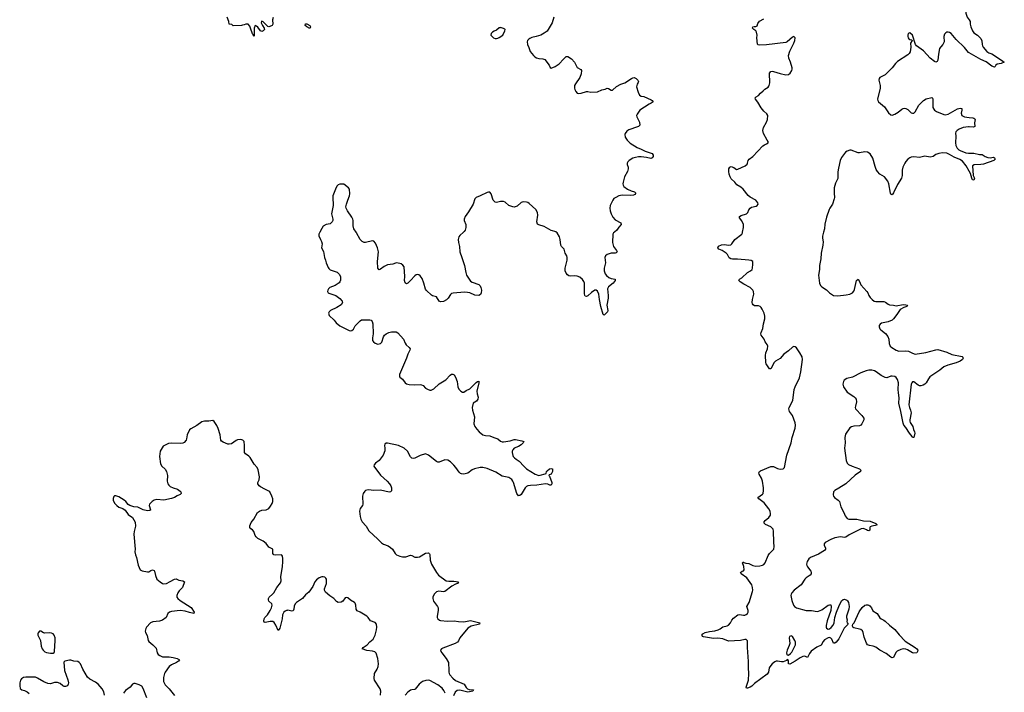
# Model space of a CAD drawing. Header units: inches. Extents: x 2143843 to 2212570, y 881249 to 1017455.
# Tile 38 of 54: x 2176078 to 2190515, y 953253 to 963115. Entities that reach past the tile are written whole.
import ezdxf

# ---------------------------------------------------------------- set-up
doc = ezdxf.new("R2010")
doc.units = ezdxf.units.IN
doc.header["$MEASUREMENT"] = 0
for name, color, linetype in [('C1975', 7, 'Continuous'), ('C1976', 7, 'Continuous'), ('C1985', 7, 'Continuous'), ('C1986', 7, 'Continuous'), ('C1996', 7, 'Continuous')]:
    doc.layers.add(name, color=color, linetype=linetype)

msp = doc.modelspace()

# ---------------------------------------------------------------- linework, layer by layer
at = {"layer": 'C1975', "color": 6, "elevation": 400}
for points in [[(2180000, 954454), (2179990, 954453), (2179970, 954443), (2179950, 954426), (2179932, 954390), (2179928, 954330), (2179919, 954290), (2179890, 954195), (2179870, 954159), (2179835, 954235), (2179810, 954275), (2179790, 954290), (2179750, 954290), (2179676, 954276), (2179662, 954282), (2179657, 954297), (2179662, 954330), (2179673, 954350), (2179710, 954390), (2179751, 954450), (2179770, 954490), (2179780, 954530), (2179774, 954550), (2179731, 954591), (2179724, 954610), (2179724, 954630), (2179736, 954650), (2179785, 954690), (2179802, 954710), (2179850, 954791), (2179900, 954860), (2179910, 954885), (2179907, 954950), (2179931, 955090), (2179937, 955170), (2179935, 955215), (2179930, 955250), (2179922, 955262), (2179910, 955269), (2179830, 955264), (2179806, 955270), (2179790, 955290), (2179790, 955353), (2179750, 955370), (2179730, 955383), (2179693, 955433), (2179648, 955470), (2179570, 955510), (2179543, 955530), (2179531, 955550), (2179510, 955610), (2179490, 955635), (2179467, 955650), (2179452, 955670), (2179452, 955692), (2179470, 955743), (2179510, 955792), (2179565, 955890), (2179593, 955910), (2179630, 955921), (2179694, 955930), (2179730, 955950), (2179757, 955983), (2179779, 956021), (2179789, 956050), (2179790, 956090), (2179777, 956130), (2179747, 956190), (2179730, 956204), (2179670, 956230), (2179610, 956263), (2179590, 956280), (2179572, 956310), (2179572, 956330), (2179588, 956370), (2179594, 956410), (2179575, 956515), (2179558, 956550), (2179516, 956596), (2179455, 956695), (2179436, 956716), (2179390, 956750), (2179376, 956770), (2179376, 956870), (2179368, 956928), (2179360, 956940), (2179349, 956950), (2179319, 956959), (2179270, 956954), (2179250, 956946), (2179182, 956898), (2179150, 956890), (2179130, 956892), (2179060, 956920), (2179035, 956935), (2179026, 956950), (2179016, 957030), (2178990, 957121), (2178970, 957167), (2178930, 957225), (2178910, 957237), (2178850, 957230), (2178790, 957230), (2178750, 957220), (2178675, 957165), (2178585, 957115), (2178570, 957103), (2178536, 957030), (2178526, 956970), (2178518, 956950), (2178490, 956917), (2178470, 956908), (2178430, 956899), (2178310, 956908), (2178261, 956899), (2178180, 956860), (2178138, 956790), (2178128, 956710), (2178144, 956604), (2178162, 956570), (2178210, 956523), (2178230, 956490), (2178244, 956430), (2178242, 956350), (2178252, 956310), (2178264, 956290), (2178284, 956270), (2178330, 956250), (2178390, 956232), (2178430, 956204), (2178442, 956190), (2178445, 956170), (2178430, 956152), (2178387, 956133), (2178350, 956110), (2178305, 956095), (2178190, 956071), (2178090, 956079), (2178050, 956072), (2178019, 956050), (2177981, 956010), (2177977, 955990), (2177997, 955930), (2177995, 955925), (2177983, 955917), (2177950, 955913), (2177887, 955927), (2177810, 955965), (2177750, 955972), (2177693, 955993), (2177668, 956008), (2177632, 956050), (2177609, 956070), (2177530, 956118), (2177488, 956132), (2177470, 956132), (2177458, 956122), (2177447, 956093), (2177449, 956070), (2177470, 956025), (2177502, 955990), (2177530, 955968), (2177590, 955947), (2177624, 955924), (2177670, 955861), (2177730, 955818), (2177770, 955745), (2177778, 955690), (2177756, 955610), (2177750, 955570), (2177770, 955350), (2177768, 955310), (2177776, 955270), (2177793, 955230), (2177817, 955117), (2177844, 955050), (2177872, 955032), (2177950, 955020), (2177970, 955020), (2178000, 955040), (2178027, 955047), (2178050, 955039), (2178056, 955030), (2178070, 954964), (2178090, 954912), (2178136, 954870), (2178170, 954849), (2178190, 954844), (2178230, 954849), (2178285, 954875), (2178350, 954912), (2178370, 954914), (2178410, 954895), (2178469, 954889), (2178496, 954870), (2178467, 954790), (2178418, 954742), (2178396, 954710), (2178382, 954670), (2178384, 954650), (2178396, 954630), (2178430, 954598), (2178590, 954494), (2178636, 954430), (2178633, 954410), (2178570, 954421), (2178504, 954444), (2178430, 954452), (2178305, 954435), (2178274, 954426), (2178250, 954410), (2178226, 954350), (2178170, 954312), (2178130, 954295), (2178030, 954285), (2177995, 954270), (2177936, 954210), (2177926, 954190), (2177919, 954150), (2177923, 954130), (2177946, 954086), (2177963, 954010), (2177970, 953999), (2178030, 953950), (2178078, 953898), (2178096, 953830), (2178110, 953805), (2178131, 953790), (2178170, 953775), (2178210, 953771), (2178270, 953773), (2178330, 953765), (2178387, 953750), (2178419, 953730), (2178405, 953710), (2178379, 953690), (2178306, 953654), (2178270, 953630), (2178210, 953550), (2178201, 953530), (2178189, 953470), (2178188, 953410), (2178194, 953390), (2178210, 953363), (2178270, 953306), (2178350, 953205)], [(2177322, 953210), (2177310, 953258), (2177286, 953306), (2177230, 953370), (2177190, 953400), (2177105, 953445), (2177070, 953474), (2177004, 953590), (2176970, 953669), (2176951, 953691), (2176930, 953702), (2176870, 953707), (2176830, 953722), (2176810, 953724), (2176742, 953710), (2176727, 953693), (2176737, 953570), (2176785, 953435), (2176794, 953390), (2176790, 953370), (2176779, 953350), (2176750, 953336), (2176730, 953340), (2176710, 953350), (2176670, 953381), (2176630, 953398), (2176590, 953395), (2176530, 953377), (2176490, 953384), (2176430, 953407), (2176341, 953461), (2176310, 953474), (2176170, 953474), (2176132, 953468), (2176119, 953461), (2176104, 953450), (2176092, 953430), (2176080, 953390), (2176078, 953350), (2176086, 953310), (2176107, 953290), (2176150, 953279), (2176190, 953260), (2176215, 953235)], [(2177941, 953170), (2177890, 953310), (2177870, 953343), (2177830, 953364), (2177770, 953380), (2177750, 953382), (2177730, 953372), (2177697, 953330), (2177630, 953278), (2177600, 953240)]]:
    msp.add_lwpolyline(points, dxfattribs=at)
msp.add_lwpolyline([(2176390, 954150), (2176370, 954148), (2176350, 954127), (2176344, 954110), (2176344, 954090), (2176385, 954010), (2176395, 953930), (2176408, 953890), (2176420, 953870), (2176445, 953845), (2176470, 953834), (2176530, 953825), (2176570, 953827), (2176583, 953837), (2176590, 953850), (2176600, 954010), (2176598, 954050), (2176585, 954090), (2176570, 954110), (2176542, 954122), (2176510, 954127), (2176442, 954122), (2176427, 954127)], close=True, dxfattribs=at)
at = {"layer": 'C1976', "color": 6, "elevation": 300}
msp.add_lwpolyline([(2179795, 963145), (2179787, 963113), (2179790, 963050), (2179782, 963030), (2179770, 963024), (2179730, 963010), (2179715, 963015), (2179650, 963082), (2179630, 963095), (2179622, 963090), (2179621, 963070), (2179639, 963030), (2179664, 962990), (2179667, 962970), (2179650, 962950), (2179630, 962941), (2179610, 962949), (2179570, 963004), (2179550, 963022), (2179530, 963028), (2179515, 962990), (2179515, 962885), (2179510, 962869), (2179499, 962899), (2179490, 962908), (2179464, 962990), (2179450, 963018), (2179427, 963047), (2179393, 963047), (2179370, 963038), (2179344, 963036), (2179330, 963028), (2179210, 963026), (2179190, 963046), (2179147, 963047), (2179146, 963090), (2179118, 963150)], dxfattribs=at)
at = {"layer": 'C1985', "color": 6, "elevation": 400}
for points in [[(2180479, 960000), (2180464, 959970), (2180464, 959944), (2180487, 959890), (2180504, 959864), (2180513, 959830), (2180504, 959770), (2180534, 959714), (2180547, 959630), (2180562, 959590), (2180571, 959550), (2180601, 959481), (2180610, 959466), (2180630, 959447), (2180731, 959411), (2180764, 959384), (2180782, 959350), (2180783, 959297), (2180772, 959270), (2180762, 959258), (2180750, 959246), (2180702, 959218), (2180626, 959190), (2180607, 959170), (2180596, 959150), (2180593, 959130), (2180601, 959110), (2180610, 959104), (2180711, 959070), (2180770, 959028), (2180807, 958990), (2180811, 958970), (2180790, 958936), (2180730, 958894), (2180636, 958850), (2180616, 958830), (2180605, 958810), (2180618, 958778), (2180690, 958707), (2180718, 958670), (2180770, 958625), (2180910, 958558), (2180930, 958553), (2180950, 958558), (2180970, 958579), (2180996, 958624), (2181014, 958646), (2181070, 958699), (2181090, 958712), (2181110, 958716), (2181150, 958712), (2181210, 958715), (2181230, 958708), (2181248, 958688), (2181254, 958654), (2181262, 958510), (2181249, 958450), (2181253, 958413), (2181266, 958390), (2181290, 958370), (2181330, 958358), (2181350, 958360), (2181370, 958368), (2181390, 958387), (2181414, 958466), (2181429, 958491), (2181450, 958510), (2181490, 958530), (2181530, 958540), (2181598, 958538), (2181624, 958524), (2181705, 958430), (2181729, 958370), (2181746, 958346), (2181791, 958310), (2181802, 958290), (2181800, 958270), (2181770, 958212), (2181749, 958150), (2181646, 957910), (2181646, 957886), (2181652, 957872), (2181690, 957844), (2181728, 957788), (2181750, 957776), (2181790, 957767), (2181870, 957762), (2181950, 957766), (2181970, 957763), (2181992, 957752), (2182030, 957712), (2182055, 957695), (2182090, 957683), (2182110, 957685), (2182150, 957704), (2182230, 957774), (2182327, 957833), (2182390, 957901), (2182410, 957915), (2182430, 957919), (2182450, 957909), (2182470, 957873), (2182490, 957810), (2182504, 957730), (2182517, 957697), (2182546, 957666), (2182570, 957655), (2182590, 957654), (2182624, 957676), (2182679, 957701), (2182770, 957796), (2182790, 957812), (2182810, 957816), (2182812, 957792), (2182782, 957670), (2182784, 957630), (2182800, 957580), (2182796, 957550), (2182778, 957522), (2182725, 957490), (2182713, 957430), (2182716, 957390), (2182745, 957290), (2182735, 957190), (2182751, 957151), (2182782, 957110), (2182817, 957070), (2182870, 957030), (2182910, 957018), (2182970, 957013), (2183030, 956987), (2183090, 956970), (2183130, 956937), (2183150, 956927), (2183170, 956926), (2183270, 956941), (2183330, 956960), (2183350, 956960), (2183441, 956941), (2183471, 956930), (2183462, 956910), (2183430, 956882), (2183390, 956858), (2183330, 956834), (2183307, 956810), (2183300, 956790), (2183300, 956770), (2183307, 956727), (2183315, 956710), (2183331, 956691), (2183356, 956670), (2183403, 956643), (2183470, 956566), (2183508, 956530), (2183637, 956450), (2183690, 956433), (2183710, 956434), (2183785, 956455), (2183797, 956463), (2183802, 956490), (2183810, 956500), (2183846, 956530), (2183870, 956536), (2183889, 956529), (2183889, 956490), (2183882, 956470), (2183870, 956453), (2183841, 956439), (2183838, 956430), (2183844, 956424), (2183879, 956330), (2183881, 956310), (2183870, 956291), (2183850, 956289), (2183822, 956302), (2183787, 956307), (2183659, 956290), (2183570, 956286), (2183530, 956279), (2183510, 956270), (2183488, 956252), (2183430, 956153), (2183410, 956137), (2183390, 956135), (2183367, 956167), (2183320, 956330), (2183311, 956350), (2183292, 956372), (2183250, 956400), (2183150, 956421), (2183059, 956479), (2182934, 956534), (2182869, 956551), (2182832, 956548), (2182745, 956530), (2182710, 956516), (2182650, 956466), (2182592, 956452), (2182555, 956455), (2182541, 956461), (2182520, 956480), (2182474, 956550), (2182444, 956584), (2182393, 956630), (2182354, 956654), (2182310, 956659), (2182230, 956629), (2182208, 956628), (2182190, 956636), (2182070, 956729), (2182030, 956747), (2181950, 956725), (2181870, 956687), (2181850, 956683), (2181830, 956686), (2181807, 956707), (2181762, 956790), (2181717, 956830), (2181630, 956873), (2181470, 956908), (2181450, 956905), (2181430, 956890), (2181426, 956870), (2181433, 956830), (2181431, 956791), (2181409, 956731), (2181350, 956651), (2181293, 956610), (2181273, 956590), (2181270, 956570), (2181370, 956435), (2181466, 956350), (2181502, 956310), (2181520, 956280), (2181530, 956250), (2181532, 956208), (2181517, 956190), (2181494, 956186), (2181370, 956216), (2181270, 956210), (2181190, 956219), (2181170, 956217), (2181150, 956211), (2181138, 956202), (2181116, 956170), (2181106, 956130), (2181109, 956010), (2181104, 955990), (2181070, 955947), (2181060, 955910), (2181069, 955829), (2181080, 955790), (2181101, 955750), (2181156, 955690), (2181199, 955619), (2181330, 955500), (2181382, 955442), (2181410, 955424), (2181479, 955399), (2181517, 955377), (2181544, 955350), (2181582, 955290), (2181605, 955270), (2181650, 955251), (2181690, 955240), (2181740, 955240), (2181810, 955264), (2181830, 955259), (2181870, 955232), (2181910, 955232), (2181939, 955241), (2182030, 955295), (2182070, 955298), (2182085, 955285), (2182090, 955271), (2182096, 955190), (2182115, 955130), (2182187, 955010), (2182220, 954970), (2182330, 954886), (2182370, 954880), (2182443, 954883), (2182514, 954870), (2182498, 954850), (2182470, 954840), (2182416, 954810), (2182310, 954733), (2182290, 954728), (2182225, 954735), (2182190, 954726), (2182155, 954690), (2182137, 954650), (2182134, 954630), (2182145, 954590), (2182206, 954510), (2182215, 954490), (2182216, 954450), (2182200, 954370), (2182199, 954350), (2182208, 954330), (2182231, 954311), (2182250, 954305), (2182350, 954298), (2182450, 954299), (2182510, 954289), (2182590, 954287), (2182690, 954304), (2182825, 954270), (2182822, 954250), (2182699, 954221), (2182648, 954192), (2182533, 954050), (2182513, 954007), (2182499, 953990), (2182462, 953970), (2182281, 953899), (2182264, 953890), (2182250, 953870), (2182254, 953850), (2182266, 953830), (2182332, 953750), (2182366, 953690), (2182365, 953650), (2182372, 953610), (2182370, 953550), (2182374, 953530), (2182384, 953510), (2182430, 953460), (2182468, 953428), (2182594, 953374), (2182622, 953322), (2182643, 953303), (2182670, 953295), (2182731, 953290), (2182722, 953270), (2182650, 953255), (2182530, 953285), (2182490, 953277), (2182463, 953257), (2182438, 953202)], [(2182585, 960000), (2182530, 959948), (2182519, 959930), (2182508, 959890), (2182510, 959850), (2182529, 959790), (2182532, 959710), (2182563, 959630), (2182600, 959510), (2182618, 959410), (2182630, 959370), (2182690, 959282), (2182710, 959267), (2182811, 959230), (2182830, 959211), (2182839, 959190), (2182848, 959150), (2182846, 959110), (2182835, 959085), (2182810, 959073), (2182750, 959076), (2182678, 959110), (2182643, 959117), (2182601, 959119), (2182434, 959106), (2182410, 959099), (2182393, 959087), (2182360, 959030), (2182335, 959005), (2182290, 958982), (2182250, 958980), (2182230, 958990), (2182191, 959051), (2182130, 959068), (2182116, 959076), (2182042, 959142), (2182030, 959165), (2182006, 959250), (2181979, 959319), (2181950, 959360), (2181930, 959374), (2181910, 959380), (2181890, 959374), (2181870, 959359), (2181810, 959290), (2181770, 959251), (2181750, 959242), (2181737, 959250), (2181730, 959258), (2181722, 959290), (2181725, 959350), (2181714, 959490), (2181697, 959517), (2181670, 959535), (2181610, 959550), (2181590, 959547), (2181549, 959531), (2181470, 959521), (2181423, 959497), (2181370, 959455), (2181350, 959447), (2181345, 959450), (2181331, 959471), (2181324, 959570), (2181339, 959710), (2181325, 959770), (2181297, 959837), (2181270, 959867), (2181250, 959874), (2181150, 959846), (2181128, 959848), (2181100, 959860), (2181070, 959892), (2181018, 959990), (2181011, 960000)], [(2184799, 960000), (2184787, 959990), (2184774, 959970), (2184772, 959850), (2184779, 959810), (2184787, 959790), (2184830, 959730), (2184839, 959710), (2184825, 959695), (2184809, 959691), (2184750, 959690), (2184690, 959674), (2184666, 959654), (2184657, 959630), (2184666, 959550), (2184650, 959470), (2184648, 959430), (2184662, 959390), (2184683, 959363), (2184715, 959335), (2184750, 959320), (2184808, 959310), (2184811, 959291), (2184782, 959250), (2184710, 959200), (2184695, 959170), (2184705, 959070), (2184705, 959030), (2184687, 958930), (2184703, 958850), (2184695, 958830), (2184650, 958782), (2184632, 958792), (2184599, 958910), (2184579, 959010), (2184569, 959089), (2184550, 959133), (2184530, 959148), (2184510, 959150), (2184463, 959117), (2184410, 959064), (2184390, 959057), (2184370, 959062), (2184364, 959070), (2184358, 959098), (2184361, 959190), (2184357, 959250), (2184350, 959274), (2184330, 959304), (2184290, 959340), (2184253, 959353), (2184210, 959359), (2184150, 959354), (2184130, 959359), (2184110, 959374), (2184090, 959400), (2184076, 959430), (2184074, 959470), (2184103, 959590), (2184103, 959630), (2184098, 959650), (2184077, 959690), (2184062, 959750), (2184022, 959790), (2184011, 959810), (2184003, 959890), (2183992, 959930), (2183958, 959990), (2183944, 960000)], [(2187864, 960000), (2187850, 959942), (2187849, 959910), (2187857, 959857), (2187855, 959810), (2187828, 959692), (2187823, 959610), (2187807, 959510), (2187805, 959450), (2187792, 959370), (2187803, 959250), (2187819, 959219), (2187840, 959200), (2187910, 959154), (2187950, 959109), (2188010, 959073), (2188073, 959067), (2188198, 959082), (2188249, 959091), (2188290, 959112), (2188308, 959132), (2188320, 959160), (2188349, 959290), (2188370, 959308), (2188390, 959276), (2188409, 959229), (2188499, 959130), (2188513, 959110), (2188529, 959069), (2188550, 959040), (2188576, 959010), (2188608, 958990), (2188630, 958984), (2188750, 958983), (2188775, 958975), (2188810, 958945), (2188830, 958936), (2188890, 958930), (2188930, 958920), (2189030, 958938), (2189070, 958936), (2189095, 958930), (2189084, 958910), (2189043, 958897), (2188990, 958864), (2188940, 958790), (2188890, 958730), (2188869, 958711), (2188810, 958683), (2188716, 958664), (2188694, 958650), (2188681, 958630), (2188679, 958610), (2188690, 958584), (2188706, 958566), (2188775, 958515), (2188809, 958470), (2188821, 958430), (2188828, 958368), (2188843, 958330), (2188866, 958310), (2188929, 958270), (2188970, 958256), (2189070, 958260), (2189110, 958255), (2189170, 958224), (2189210, 958212), (2189364, 958236), (2189510, 958275), (2189538, 958278), (2189670, 958240), (2189747, 958207), (2189895, 958175), (2189908, 958168), (2189914, 958150), (2189902, 958130), (2189870, 958106), (2189810, 958084), (2189686, 958050), (2189630, 958027), (2189570, 957976), (2189424, 957876), (2189402, 957850), (2189368, 957792), (2189348, 957772), (2189323, 957757), (2189290, 957747), (2189270, 957747), (2189250, 957754), (2189190, 957803), (2189170, 957805), (2189157, 957790), (2189150, 957770), (2189116, 957470), (2189125, 957430), (2189140, 957390), (2189147, 957350), (2189129, 957250), (2189129, 957230), (2189136, 957210), (2189174, 957150), (2189185, 957105), (2189200, 957070), (2189203, 957050), (2189191, 957010), (2189190, 956987), (2189170, 956987), (2189165, 957005), (2189124, 957050), (2189073, 957133), (2189044, 957170), (2189030, 957197), (2189000, 957370), (2188969, 957490), (2188975, 957570), (2188962, 957642), (2188958, 957690), (2188964, 957790), (2188950, 957837), (2188928, 957868), (2188910, 957883), (2188870, 957889), (2188850, 957886), (2188790, 957865), (2188770, 957870), (2188710, 957896), (2188636, 957950), (2188610, 957964), (2188570, 957976), (2188530, 957978), (2188490, 957968), (2188410, 957936), (2188290, 957874), (2188205, 957855), (2188167, 957830), (2188155, 957810), (2188146, 957770), (2188157, 957730), (2188210, 957655), (2188307, 957590), (2188330, 957569), (2188341, 957550), (2188348, 957512), (2188332, 957450), (2188330, 957430), (2188335, 957410), (2188428, 957310), (2188453, 957270), (2188453, 957250), (2188446, 957230), (2188427, 957190), (2188412, 957168), (2188390, 957160), (2188310, 957157), (2188275, 957145), (2188252, 957128), (2188184, 957036), (2188175, 956990), (2188181, 956910), (2188172, 956830), (2188195, 956650), (2188210, 956612), (2188232, 956592), (2188286, 956566), (2188394, 956530), (2188411, 956510), (2188404, 956490), (2188330, 956436), (2188190, 956309), (2188090, 956244), (2188028, 956212), (2188010, 956190), (2188006, 956150), (2188012, 956130), (2188027, 956110), (2188081, 956070), (2188097, 956050), (2188119, 955970), (2188164, 955890), (2188179, 955839), (2188210, 955802), (2188233, 955793), (2188351, 955790), (2188450, 955767), (2188550, 955763), (2188630, 955730), (2188649, 955710), (2188623, 955697), (2188570, 955688), (2188550, 955678), (2188543, 955670), (2188541, 955630), (2188530, 955622), (2188510, 955625), (2188496, 955636), (2188450, 955654), (2188414, 955650), (2188239, 955561), (2188190, 955527), (2188170, 955523), (2188111, 955531), (2188030, 955516), (2187970, 955493), (2187890, 955450), (2187875, 955430), (2187874, 955410), (2187893, 955367), (2187893, 955350), (2187880, 955330), (2187790, 955280), (2187672, 955228), (2187650, 955209), (2187624, 955170), (2187616, 955130), (2187620, 955110), (2187631, 955090), (2187679, 955030), (2187685, 955010), (2187684, 954990), (2187670, 954970), (2187610, 954929), (2187591, 954910), (2187535, 954830), (2187432, 954748), (2187400, 954710), (2187389, 954690), (2187386, 954670), (2187401, 954601), (2187426, 954530), (2187439, 954510), (2187470, 954490), (2187610, 954454), (2187690, 954450), (2187770, 954438), (2187790, 954441), (2187839, 954461), (2187930, 954530), (2187950, 954536), (2187970, 954535), (2187977, 954510), (2187972, 954450), (2187919, 954301), (2187901, 954230), (2187902, 954210), (2187910, 954192), (2187930, 954180), (2187950, 954183), (2187978, 954202), (2188005, 954235), (2188018, 954270), (2188030, 954350), (2188053, 954427), (2188087, 954513), (2188128, 954592), (2188150, 954611), (2188170, 954616), (2188205, 954605), (2188216, 954596), (2188231, 954571), (2188240, 954510), (2188234, 954470), (2188202, 954370), (2188202, 954350), (2188213, 954313), (2188208, 954292), (2188209, 954270), (2188226, 954250), (2188169, 954191), (2188090, 954038), (2188051, 953990), (2188030, 953974), (2188010, 953974), (2187984, 954030), (2187970, 954048), (2187950, 954056), (2187930, 954052), (2187880, 954020), (2187861, 953999), (2187830, 953945), (2187764, 953916), (2187684, 953856), (2187658, 953822), (2187630, 953761), (2187590, 953782), (2187560, 953780), (2187520, 953760), (2187450, 953709), (2187370, 953665), (2187349, 953670), (2187349, 953710), (2187344, 953724), (2187332, 953732), (2187319, 953721), (2187270, 953701), (2187250, 953698), (2187190, 953711), (2187170, 953710), (2187150, 953700), (2187110, 953669), (2187090, 953647), (2187069, 953610), (2187056, 953550), (2187039, 953521), (2186850, 953380), (2186815, 953345), (2186790, 953329), (2186750, 953313), (2186735, 953315), (2186730, 953330), (2186763, 953430), (2186771, 953530), (2186765, 953610), (2186766, 953706), (2186748, 953910), (2186751, 953990), (2186747, 954007), (2186738, 954018), (2186730, 954025), (2186710, 954027), (2186646, 954014), (2186470, 954004), (2186390, 954035), (2186314, 954046), (2186250, 954044), (2186105, 954065), (2186094, 954070), (2186081, 954090), (2186093, 954110), (2186131, 954129), (2186190, 954144), (2186270, 954156), (2186321, 954170), (2186350, 954182), (2186390, 954214), (2186450, 954229), (2186470, 954239), (2186500, 954270), (2186521, 954310), (2186542, 954338), (2186610, 954388), (2186630, 954392), (2186690, 954382), (2186710, 954384), (2186730, 954392), (2186748, 954410), (2186758, 954430), (2186759, 954450), (2186741, 954510), (2186773, 954570), (2186824, 954730), (2186827, 954750), (2186823, 954790), (2186811, 954830), (2186741, 954930), (2186658, 954990), (2186646, 955010), (2186670, 955029), (2186690, 955036), (2186701, 955050), (2186696, 955096), (2186674, 955150), (2186680, 955160), (2186690, 955163), (2186697, 955157), (2186727, 955147), (2186770, 955143), (2186830, 955113), (2186870, 955104), (2186930, 955107), (2186970, 955115), (2186990, 955127), (2187010, 955152), (2187050, 955257), (2187070, 955290), (2187118, 955330), (2187134, 955350), (2187140, 955390), (2187134, 955454), (2187133, 955613), (2187124, 955644), (2187090, 955681), (2187014, 955714), (2186993, 955733), (2186992, 955750), (2187007, 955770), (2187063, 955817), (2187085, 955850), (2187088, 955870), (2187080, 955910), (2187062, 955942), (2186995, 956030), (2186914, 956090), (2186901, 956110), (2186970, 956160), (2186977, 956170), (2186985, 956210), (2186984, 956250), (2186968, 956350), (2186954, 956390), (2186920, 956450), (2186917, 956470), (2186924, 956490), (2186940, 956500), (2187090, 956563), (2187130, 956562), (2187190, 956536), (2187230, 956525), (2187270, 956528), (2187291, 956549), (2187324, 956730), (2187390, 956910), (2187404, 956990), (2187450, 957124), (2187455, 957170), (2187450, 957205), (2187411, 957310), (2187366, 957370), (2187356, 957410), (2187362, 957430), (2187413, 957530), (2187436, 957690), (2187446, 957730), (2187510, 957863), (2187530, 957951), (2187554, 958134), (2187550, 958170), (2187519, 958230), (2187470, 958301), (2187450, 958320), (2187430, 958324), (2187410, 958315), (2187350, 958257), (2187282, 958210), (2187230, 958148), (2187158, 958110), (2187141, 958090), (2187090, 957994), (2187070, 957997), (2187025, 958070), (2187020, 958090), (2187012, 958190), (2187017, 958230), (2187041, 958290), (2187047, 958330), (2187040, 958350), (2187010, 958390), (2186993, 958430), (2186951, 958490), (2186945, 958510), (2186950, 958530), (2186975, 958585), (2186985, 958655), (2187005, 958730), (2187003, 958770), (2186993, 958810), (2186966, 958870), (2186950, 958894), (2186933, 958910), (2186910, 958919), (2186850, 958921), (2186833, 958933), (2186823, 958950), (2186820, 958970), (2186824, 959010), (2186842, 959090), (2186839, 959130), (2186830, 959150), (2186787, 959190), (2186696, 959236), (2186640, 959270), (2186621, 959290), (2186630, 959310), (2186666, 959330), (2186750, 959407), (2186795, 959430), (2186817, 959450), (2186824, 959470), (2186830, 959530), (2186827, 959567), (2186804, 959584), (2186771, 959591), (2186605, 959605), (2186530, 959603), (2186506, 959606), (2186483, 959623), (2186455, 959670), (2186437, 959690), (2186378, 959730), (2186328, 959748), (2186313, 959770), (2186325, 959795), (2186367, 959813), (2186410, 959818), (2186470, 959810), (2186504, 959816), (2186519, 959830), (2186566, 959890), (2186667, 959970), (2186676, 959990), (2186678, 960000)], [(2181366, 953210), (2181371, 953270), (2181364, 953304), (2181281, 953430), (2181273, 953453), (2181279, 953530), (2181319, 953590), (2181336, 953630), (2181340, 953670), (2181327, 953750), (2181306, 953826), (2181286, 953845), (2181250, 953857), (2181167, 953867), (2181099, 953890), (2181106, 953894), (2181114, 953910), (2181173, 953950), (2181210, 953992), (2181259, 954030), (2181272, 954050), (2181290, 954091), (2181310, 954170), (2181315, 954210), (2181310, 954250), (2181290, 954275), (2181223, 954303), (2181187, 954350), (2181167, 954367), (2181070, 954429), (2181026, 954446), (2181011, 954470), (2181009, 954529), (2180999, 954559), (2180989, 954570), (2180930, 954605), (2180890, 954640), (2180870, 954645), (2180850, 954636), (2180816, 954590), (2180790, 954572), (2180750, 954569), (2180722, 954582), (2180685, 954630), (2180626, 954666), (2180563, 954723), (2180548, 954748), (2180549, 954771), (2180575, 954850), (2180578, 954890), (2180575, 954910), (2180566, 954926), (2180550, 954940), (2180530, 954947), (2180510, 954946), (2180470, 954931), (2180430, 954904), (2180407, 954873), (2180375, 954805), (2180317, 954723), (2180270, 954682), (2180225, 954630), (2180138, 954570), (2180117, 954550), (2180104, 954516), (2180098, 954470), (2180090, 954447), (2180070, 954440), (2180010, 954455), (2180000, 954454)], [(2182318, 953238), (2182298, 953278), (2182273, 953313), (2182210, 953363), (2182090, 953426), (2182070, 953431), (2182033, 953427), (2181983, 953410), (2181936, 953370), (2181879, 953301), (2181867, 953293), (2181830, 953290), (2181810, 953282), (2181770, 953254), (2181730, 953210)]]:
    msp.add_lwpolyline(points, dxfattribs=at)
for points in [[(2189190, 953827), (2189170, 953833), (2189096, 953876), (2189070, 953887), (2189030, 953889), (2188999, 953881), (2188943, 953857), (2188923, 953837), (2188890, 953764), (2188870, 953759), (2188850, 953769), (2188781, 953821), (2188690, 953872), (2188630, 953916), (2188590, 953930), (2188539, 953939), (2188511, 953951), (2188495, 953975), (2188461, 954061), (2188445, 954130), (2188434, 954154), (2188410, 954172), (2188370, 954185), (2188330, 954191), (2188310, 954198), (2188295, 954210), (2188291, 954230), (2188295, 954250), (2188314, 954270), (2188388, 954432), (2188430, 954497), (2188470, 954531), (2188490, 954536), (2188515, 954535), (2188530, 954530), (2188541, 954521), (2188567, 954490), (2188588, 954448), (2188650, 954410), (2188690, 954347), (2188709, 954329), (2188750, 954311), (2188770, 954297), (2188830, 954235), (2188910, 954175), (2188973, 954093), (2189061, 954001), (2189210, 953909), (2189234, 953890), (2189245, 953870), (2189243, 953850), (2189230, 953831)], [(2187390, 954083), (2187366, 954070), (2187362, 954050), (2187370, 953970), (2187362, 953938), (2187329, 953870), (2187320, 953830), (2187325, 953805), (2187330, 953800), (2187350, 953798), (2187380, 953820), (2187397, 953843), (2187455, 953950), (2187452, 953988), (2187444, 954010), (2187410, 954071)]]:
    msp.add_lwpolyline(points, close=True, dxfattribs=at)
at = {"layer": 'C1986', "color": 6, "elevation": 400}
for points in [[(2190000, 963390), (2189954, 963250), (2189949, 963211), (2189970, 963153), (2190000, 963111)], [(2183910, 963150), (2183886, 963070), (2183810, 962946), (2183770, 962915), (2183719, 962890), (2183650, 962866), (2183587, 962853), (2183559, 962841), (2183541, 962830), (2183525, 962810), (2183521, 962790), (2183523, 962750), (2183545, 962705), (2183563, 962650), (2183610, 962588), (2183630, 962568), (2183655, 962555), (2183690, 962545), (2183750, 962543), (2183779, 962530), (2183842, 962450), (2183856, 962415), (2183870, 962404), (2183930, 962426), (2183990, 962465), (2184050, 962534), (2184090, 962573), (2184116, 962576), (2184170, 962543), (2184213, 962493), (2184250, 962416), (2184305, 962385), (2184316, 962370), (2184310, 962322), (2184292, 962268), (2184226, 962174), (2184215, 962150), (2184213, 962110), (2184218, 962090), (2184230, 962061), (2184250, 962039), (2184274, 962034), (2184310, 962035), (2184390, 962064), (2184410, 962064), (2184450, 962054), (2184550, 962056), (2184613, 962087), (2184664, 962096), (2184690, 962111), (2184710, 962105), (2184750, 962080), (2184770, 962083), (2184827, 962133), (2184892, 962170), (2184950, 962191), (2185048, 962252), (2185070, 962262), (2185090, 962265), (2185119, 962250), (2185141, 962230), (2185152, 962210), (2185147, 962193), (2185132, 962170), (2185124, 962130), (2185144, 962050), (2185167, 962010), (2185190, 961995), (2185230, 961987), (2185338, 961938), (2185353, 961930), (2185364, 961910), (2185339, 961890), (2185310, 961877), (2185170, 961790), (2185130, 961730), (2185122, 961710), (2185126, 961690), (2185165, 961610), (2185170, 961569), (2185151, 961550), (2185137, 961543), (2185010, 961501), (2184981, 961479), (2184954, 961446), (2184950, 961430), (2184957, 961390), (2184985, 961350), (2185030, 961306), (2185130, 961239), (2185190, 961217), (2185250, 961187), (2185352, 961152), (2185366, 961126), (2185364, 961110), (2185354, 961090), (2185330, 961078), (2185270, 961094), (2185190, 961104), (2185150, 961104), (2185105, 961095), (2185070, 961082), (2185015, 961050), (2184993, 961030), (2184985, 961010), (2184987, 960990), (2185000, 960950), (2185002, 960930), (2184992, 960890), (2184947, 960810), (2184926, 960730), (2184922, 960710), (2184925, 960690), (2184935, 960670), (2184989, 960630), (2185044, 960604), (2185094, 960590), (2185113, 960570), (2185099, 960550), (2185076, 960544), (2185030, 960539), (2184910, 960540), (2184865, 960530), (2184819, 960510), (2184790, 960491), (2184773, 960470), (2184738, 960390), (2184733, 960350), (2184738, 960310), (2184750, 960270), (2184777, 960217), (2184810, 960182), (2184890, 960134), (2184895, 960110), (2184865, 960075), (2184835, 960030), (2184799, 960000)], [(2186678, 960000), (2186691, 960070), (2186691, 960110), (2186667, 960167), (2186633, 960210), (2186630, 960230), (2186655, 960245), (2186736, 960270), (2186755, 960290), (2186771, 960329), (2186788, 960352), (2186810, 960365), (2186878, 960382), (2186893, 960390), (2186907, 960410), (2186902, 960430), (2186870, 960470), (2186790, 960514), (2186758, 960538), (2186685, 960630), (2186650, 960659), (2186594, 960694), (2186566, 960730), (2186510, 960782), (2186493, 960813), (2186481, 960850), (2186475, 960890), (2186476, 960930), (2186490, 960953), (2186510, 960960), (2186547, 960947), (2186590, 960919), (2186610, 960921), (2186715, 960970), (2186743, 960997), (2186750, 961010), (2186758, 961050), (2186772, 961070), (2186830, 961110), (2186974, 961266), (2186998, 961282), (2187027, 961293), (2187052, 961310), (2187050, 961330), (2187040, 961350), (2186985, 961445), (2186976, 961490), (2186986, 961534), (2187030, 961613), (2187045, 961650), (2187047, 961710), (2187035, 961735), (2186990, 961772), (2186950, 961823), (2186903, 961903), (2186865, 961950), (2186860, 961970), (2186875, 961985), (2186910, 962004), (2186941, 962039), (2186980, 962070), (2187003, 962097), (2187050, 962126), (2187061, 962139), (2187068, 962152), (2187076, 962190), (2187074, 962330), (2187090, 962355), (2187110, 962360), (2187130, 962357), (2187230, 962325), (2187313, 962307), (2187350, 962309), (2187376, 962330), (2187400, 962370), (2187406, 962390), (2187405, 962410), (2187382, 962490), (2187354, 962550), (2187351, 962590), (2187368, 962652), (2187427, 962770), (2187442, 962810), (2187449, 962849), (2187430, 962869), (2187410, 962860), (2187331, 962789), (2187310, 962781), (2187030, 962744), (2186930, 962740), (2186906, 962746), (2186896, 962756), (2186888, 962848), (2186890, 962890), (2186882, 962930), (2186870, 962950), (2186842, 962970), (2186824, 962990), (2186826, 963010), (2186845, 963015), (2186870, 963014), (2186890, 963026), (2186901, 963059), (2186925, 963095), (2186990, 963127)], [(2190000, 962627), (2189990, 962632), (2189930, 962706), (2189810, 962822), (2189734, 962910), (2189710, 962925), (2189690, 962931), (2189670, 962930), (2189657, 962923), (2189637, 962903), (2189629, 962870), (2189631, 962789), (2189612, 962750), (2189582, 962718), (2189567, 962693), (2189548, 962610), (2189541, 962519), (2189530, 962501), (2189510, 962494), (2189490, 962502), (2189426, 962550), (2189330, 962656), (2189229, 962730), (2189213, 962753), (2189170, 962889), (2189130, 962922), (2189106, 962910), (2189099, 962890), (2189100, 962870), (2189107, 962847), (2189116, 962836), (2189130, 962825), (2189157, 962817), (2189165, 962810), (2189140, 962770), (2189145, 962710), (2189135, 962645), (2189121, 962619), (2189101, 962599), (2188950, 962503), (2188917, 962470), (2188870, 962408), (2188770, 962306), (2188690, 962269), (2188678, 962250), (2188675, 962230), (2188696, 962150), (2188697, 962110), (2188657, 961950), (2188659, 961930), (2188668, 961910), (2188758, 961838), (2188817, 961750), (2188850, 961719), (2188870, 961717), (2188910, 961731), (2188960, 961760), (2189010, 961802), (2189030, 961812), (2189050, 961815), (2189073, 961813), (2189099, 961799), (2189150, 961747), (2189170, 961742), (2189190, 961746), (2189210, 961765), (2189261, 961859), (2189329, 961931), (2189370, 961956), (2189450, 961972), (2189463, 961963), (2189468, 961948), (2189465, 961850), (2189469, 961829), (2189483, 961803), (2189493, 961790), (2189523, 961770), (2189630, 961725), (2189650, 961719), (2189690, 961727), (2189830, 961808), (2189870, 961818), (2189890, 961811), (2189892, 961790), (2189883, 961743), (2189890, 961708), (2189932, 961692), (2190000, 961682)], [(2190000, 961544), (2189990, 961545), (2189910, 961533), (2189852, 961508), (2189824, 961490), (2189803, 961470), (2189798, 961450), (2189805, 961405), (2189799, 961310), (2189806, 961270), (2189826, 961230), (2189848, 961208), (2189870, 961196), (2189950, 961164), (2189990, 961158), (2190000, 961158)], [(2190000, 960893), (2189954, 960974), (2189900, 961040), (2189865, 961065), (2189778, 961098), (2189710, 961140), (2189670, 961159), (2189610, 961164), (2189555, 961155), (2189510, 961136), (2189470, 961109), (2189430, 961098), (2189350, 961112), (2189270, 961096), (2189190, 961104), (2189150, 961098), (2189129, 961090), (2189102, 961070), (2189070, 961034), (2189056, 961010), (2189027, 960950), (2189015, 960910), (2189016, 960830), (2189009, 960791), (2188950, 960696), (2188890, 960577), (2188870, 960549), (2188850, 960557), (2188844, 960570), (2188823, 960710), (2188809, 960749), (2188759, 960810), (2188690, 960849), (2188654, 960890), (2188638, 960918), (2188621, 960961), (2188585, 961085), (2188549, 961149), (2188511, 961170), (2188470, 961177), (2188390, 961161), (2188370, 961162), (2188270, 961201), (2188250, 961203), (2188210, 961189), (2188187, 961173), (2188170, 961153), (2188128, 961092), (2188109, 961050), (2188082, 960938), (2188076, 960884), (2188072, 960788), (2188041, 960719), (2188022, 960650), (2188018, 960570), (2188024, 960510), (2188021, 960490), (2187997, 960410), (2187955, 960350), (2187947, 960330), (2187910, 960218), (2187884, 960116), (2187876, 960050), (2187864, 960000)], [(2181011, 960000), (2180977, 960050), (2180966, 960090), (2180968, 960170), (2180965, 960190), (2180950, 960221), (2180884, 960310), (2180864, 960350), (2180862, 960370), (2180870, 960410), (2180888, 960470), (2180916, 960530), (2180919, 960559), (2180912, 960630), (2180897, 960650), (2180830, 960701), (2180770, 960701), (2180748, 960692), (2180730, 960673), (2180708, 960630), (2180671, 960530), (2180667, 960473), (2180675, 960430), (2180676, 960390), (2180650, 960270), (2180669, 960190), (2180669, 960170), (2180661, 960150), (2180630, 960121), (2180570, 960110), (2180530, 960087), (2180506, 960054), (2180479, 960000)], [(2183944, 960000), (2183942, 960002), (2183870, 960026), (2183770, 960080), (2183690, 960105), (2183670, 960118), (2183659, 960150), (2183677, 960250), (2183668, 960290), (2183644, 960330), (2183550, 960420), (2183530, 960434), (2183510, 960440), (2183458, 960442), (2183430, 960434), (2183370, 960381), (2183330, 960367), (2183309, 960369), (2183250, 960390), (2183197, 960437), (2183170, 960447), (2183130, 960447), (2183070, 960436), (2183050, 960440), (2183021, 960470), (2182990, 960562), (2182970, 960586), (2182950, 960587), (2182930, 960581), (2182830, 960530), (2182771, 960510), (2182750, 960490), (2182726, 960410), (2182661, 960299), (2182612, 960230), (2182593, 960190), (2182594, 960170), (2182618, 960110), (2182618, 960070), (2182609, 960030), (2182595, 960010), (2182585, 960000)]]:
    msp.add_lwpolyline(points, dxfattribs=at)
at = {"layer": 'C1986', "color": 6}
for points, elevation in [([(2180330, 962986), (2180286, 963010), (2180266, 963030), (2180267, 963053), (2180290, 963056), (2180331, 963030), (2180342, 963010)], 300), ([(2183130, 962999), (2183123, 962997), (2183110, 962993), (2183070, 962960), (2183033, 962947), (2183010, 962933), (2182991, 962910), (2182987, 962890), (2183023, 962850), (2183050, 962841), (2183070, 962840), (2183090, 962846), (2183110, 962853), (2183161, 962890), (2183192, 962950), (2183194, 962970), (2183190, 962975), (2183170, 962986)], 400)]:
    msp.add_lwpolyline(points, close=True, dxfattribs=dict(at, elevation=elevation))
at = {"layer": 'C1996', "color": 6, "elevation": 400}
for points in [[(2190000, 963111), (2190015, 963090), (2190016, 963050), (2190023, 963010), (2190048, 962950), (2190070, 962922), (2190123, 962890), (2190170, 962841), (2190186, 962806), (2190189, 962750), (2190194, 962730), (2190205, 962710), (2190261, 962650), (2190290, 962628), (2190332, 962612), (2190370, 962591), (2190450, 962534), (2190490, 962512), (2190515, 962490), (2190469, 962471), (2190410, 962462), (2190392, 962450), (2190382, 962430), (2190370, 962418), (2190330, 962434), (2190250, 962496), (2190169, 962529), (2190000, 962627)], [(2190000, 961682), (2190055, 961675), (2190070, 961670), (2190081, 961661), (2190089, 961650), (2190078, 961602), (2190081, 961550), (2190063, 961537), (2190000, 961544)], [(2190000, 961158), (2190070, 961159), (2190150, 961139), (2190190, 961137), (2190233, 961110), (2190273, 961093), (2190310, 961089), (2190350, 961098), (2190371, 961090), (2190380, 961070), (2190361, 961050), (2190210, 960996), (2190171, 960990), (2190075, 960985), (2190050, 960970), (2190060, 960830), (2190079, 960790), (2190070, 960761), (2190050, 960766), (2190038, 960790), (2190019, 960859), (2190000, 960893)]]:
    msp.add_lwpolyline(points, dxfattribs=at)

doc.saveas('drawing.dxf')
